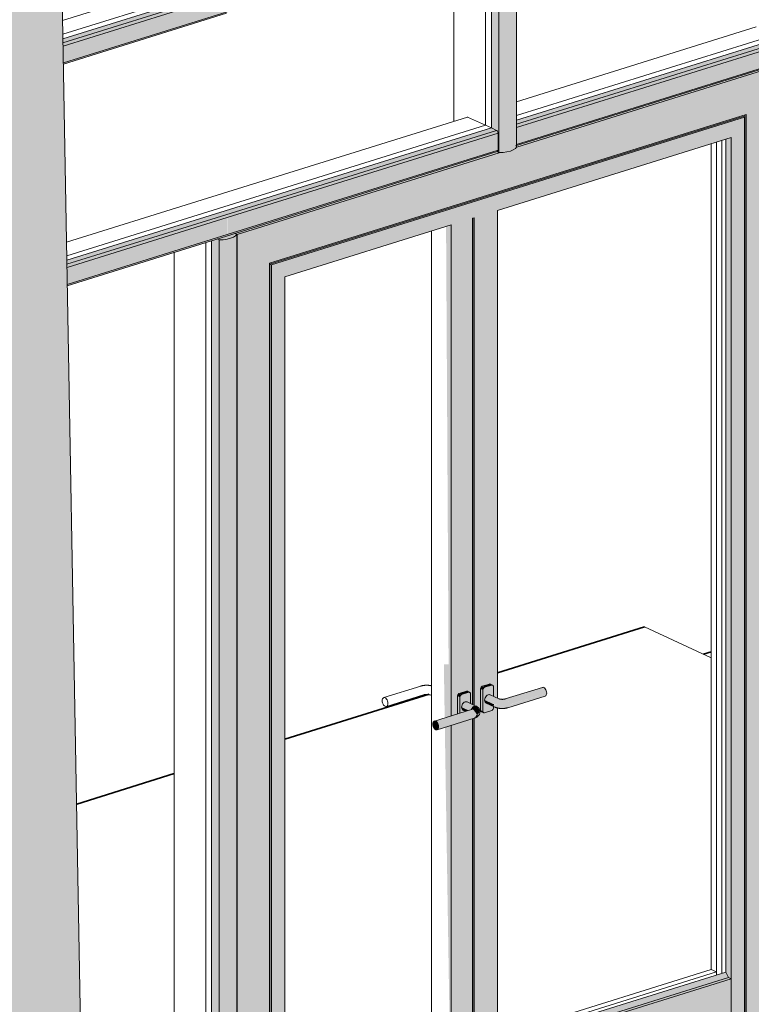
# Model space of a CAD drawing. Header units: millimetres. Extents: x -8357841 to -8326977, y -719205 to 18175.
# Tile 5 of 35: x -8339282 to -8337686, y -717907 to -715760. Entities that reach past the tile are written whole.
import ezdxf

# ---------------------------------------------------------------- set-up
doc = ezdxf.new("R2010")
doc.units = ezdxf.units.MM
for name, color, linetype, lineweight in [('Двери', 7, 'Continuous', 18), ('Импосты витража', 7, 'Continuous', 18), ('Обобщенные модели', 7, 'Continuous', 18), ('Панели витража', 7, 'Continuous', 18)]:
    doc.layers.add(name, color=color, linetype=linetype, lineweight=lineweight)

# ---------------------------------------------------------------- blocks, each defined once
blk = doc.blocks.new('Корп 1_Кассеты трапецевидные - Корп 1_Кассеты трапецевидные_Цвет 2-21114884-Корпус 2_ Фрагмент 1')
at = {"layer": 'Обобщенные модели', "true_color": 0x51565c}
blk.add_hatch(color=251, dxfattribs=at).paths.add_polyline_path([(-9257710.3, -718850.5), (-9256790.9, -718564), (-9256886.2, -713256.9), (-9257805.6, -713543.5), (-9257805.3, -713559.6), (-9257792.1, -713565.7), (-9257792.1, -714296.4), (-9257712.6, -718723.2)])
at = {"layer": 'Обобщенные модели'}
blk.add_line((-9256886.2, -713256.9), (-9256790.9, -718564), dxfattribs=at)
blk = doc.blocks.new('Панель_Стеклопакет_Агрисовгаз - Панель_Стеклопакет_Агрисовгаз-21032051-Корпус 2_ Фрагмент 1')
at = {"layer": 'Панели витража', "color": 250, "true_color": 0x212527}
for p, q in [((-9256528.8, -716246.2), (-9256528.8, -718285.7)), ((-9256528.8, -718285.7), (-9256794.4, -718368.5)), ((-9256528.8, -718285.7), (-9256516.1, -718291.5))]:
    blk.add_line(p, q, dxfattribs=at)
at = {"layer": 'Панели витража'}
for p, q in [((-9256516.1, -718291.5), (-9256516.1, -716242.2)), ((-9256794.3, -718378.2), (-9256516.1, -718291.5))]:
    blk.add_line(p, q, dxfattribs=at)
blk = doc.blocks.new('Панель_Стеклопакет_Агрисовгаз - Панель_Стеклопакет_Агрисовгаз-21032052-Корпус 2_ Фрагмент 1')
at = {"layer": 'Панели витража', "color": 250, "true_color": 0x212527}
for p, q in [((-9255918.6, -715570.2), (-9255918.6, -715990.5)), ((-9255918.6, -715990.5), (-9256832, -716275.2)), ((-9255918.6, -715990.5), (-9255905.9, -715996.3))]:
    blk.add_line(p, q, dxfattribs=at)
at = {"layer": 'Панели витража'}
for p, q in [((-9255905.9, -715996.3), (-9255905.9, -715566.3)), ((-9256831.9, -716284.9), (-9255905.9, -715996.3))]:
    blk.add_line(p, q, dxfattribs=at)
blk = doc.blocks.new('Панель_Стеклопакет_Агрисовгаз - Панель_Стеклопакет_Агрисовгаз-21032073-Корпус 2_ Фрагмент 1')
at = {"layer": 'Панели витража'}
for p, q in [((-9254824.1, -715659.2), (-9254824.1, -715229.1)), ((-9255850.8, -715979.2), (-9254824.1, -715659.2))]:
    blk.add_line(p, q, dxfattribs=at)
at = {"layer": 'Панели витража', "color": 250, "true_color": 0x212527}
for p, q in [((-9254836.8, -715233), (-9254836.8, -715653.3)), ((-9254836.8, -715653.3), (-9255850.8, -715969.3)), ((-9254836.8, -715653.3), (-9254824.1, -715659.2))]:
    blk.add_line(p, q, dxfattribs=at)
blk = doc.blocks.new('Панель_Стеклопакет_Агрисовгаз - Панель_Стеклопакет_Агрисовгаз-21032053-Корпус 2_ Фрагмент 1')
at = {"layer": 'Панели витража', "color": 250, "true_color": 0x212527}
for p, q in [((-9255918.6, -714079.6), (-9255918.6, -715504.7)), ((-9255918.6, -715504.7), (-9256840.7, -715792.1)), ((-9255918.6, -715504.7), (-9255905.9, -715510.6))]:
    blk.add_line(p, q, dxfattribs=at)
at = {"layer": 'Панели витража'}
for p, q in [((-9255905.9, -715510.6), (-9255905.9, -714076.1)), ((-9256840.5, -715801.9), (-9255905.9, -715510.6))]:
    blk.add_line(p, q, dxfattribs=at)
blk = doc.blocks.new('Прямоугольный импост - Ригель_90202-21032046-Корпус 2_ Фрагмент 1')
at = {"layer": 'Импосты витража', "true_color": 0x373f43}
for points in [[(-9256831.7, -716293.7), (-9256485.4, -716185.8), (-9256496.8, -716180.5), (-9256831.9, -716284.9)], [(-9256831.6, -716300.8), (-9256482.2, -716191.9), (-9256483.1, -716188.2), (-9256485.4, -716185.8), (-9256831.7, -716294.5), (-9256831.6, -716299.8)], [(-9256830.9, -716337.6), (-9256482.2, -716228.4), (-9256482.6, -716192), (-9256831.6, -716300.8), (-9256831, -716330.9)], [(-9256830.9, -716340.3), (-9256482.6, -716231), (-9256482.6, -716229), (-9256830.9, -716337.8), (-9256830.9, -716340.1)]]:
    blk.add_hatch(color=149, dxfattribs=at).paths.add_polyline_path(points)
at = {"layer": 'Импосты витража', "color": 250, "true_color": 0x212527}
blk.add_line((-9256548.7, -716156.6), (-9256832.6, -716245.1), dxfattribs=at)
at = {"layer": 'Импосты витража'}
for p, q in [((-9256831.7, -716293.7), (-9256485.4, -716185.8)), ((-9256831.6, -716300.8), (-9256482.2, -716191.9)), ((-9256830.9, -716337.6), (-9256482.2, -716228.9)), ((-9256830.9, -716340.3), (-9256483.9, -716232.2))]:
    blk.add_line(p, q, dxfattribs=at)
blk = doc.blocks.new('Прямоугольный импост - Ригель_90202-21032068-Корпус 2_ Фрагмент 1')
at = {"layer": 'Импосты витража', "true_color": 0x373f43}
for points in [[(-9255850.8, -715988), (-9255264.6, -715805.3), (-9255276.1, -715800), (-9255850.8, -715979.2), (-9255850.8, -715984.3)], [(-9255850.8, -715995.1), (-9255261.5, -715811.4), (-9255262.4, -715807.7), (-9255264.6, -715805.3), (-9255850.8, -715988.8), (-9255850.8, -715994.4)], [(-9255850.8, -716032.1), (-9255261.5, -715847.9), (-9255261.5, -715811.4), (-9255850.8, -715995.1), (-9255850.8, -716005)], [(-9255850.8, -716034.9), (-9255261.9, -715850.5), (-9255261.9, -715848.5), (-9255850.8, -716032.7), (-9255850.8, -716034.8)]]:
    blk.add_hatch(color=149, dxfattribs=at).paths.add_polyline_path(points)
at = {"layer": 'Импосты витража', "color": 250, "true_color": 0x212527}
blk.add_line((-9255328, -715776.1), (-9255850.8, -715939.1), dxfattribs=at)
at = {"layer": 'Импосты витража'}
for p, q in [((-9255850.8, -715988), (-9255264.6, -715805.3)), ((-9255850.8, -715995.1), (-9255261.5, -715811.4)), ((-9255853.5, -716035.7), (-9255263.2, -715851.7)), ((-9255850.8, -716032.1), (-9255261.5, -715848.4))]:
    blk.add_line(p, q, dxfattribs=at)
blk = doc.blocks.new('Прямоугольный импост - Ригель_90202-21032047-Корпус 2_ Фрагмент 1')
at = {"layer": 'Импосты витража', "true_color": 0x373f43}
for points in [[(-9256840.4, -715810.6), (-9256485.4, -715700), (-9256496.8, -715694.7), (-9256840.5, -715801.9)], [(-9256840.3, -715817.7), (-9256482.2, -715706.1), (-9256483.1, -715702.4), (-9256485.4, -715700), (-9256840.4, -715811.4), (-9256840.3, -715816.7)], [(-9256839.6, -715854.5), (-9256482.2, -715743.1), (-9256482.6, -715706.2), (-9256840.3, -715817.7), (-9256839.7, -715847.9)], [(-9256839.5, -715857.2), (-9256482.6, -715745.2), (-9256482.6, -715743.2), (-9256839.6, -715854.7), (-9256839.5, -715857.1)]]:
    blk.add_hatch(color=149, dxfattribs=at).paths.add_polyline_path(points)
at = {"layer": 'Импосты витража', "color": 250, "true_color": 0x212527}
blk.add_line((-9256548.7, -715670.8), (-9256841.3, -715762), dxfattribs=at)
at = {"layer": 'Импосты витража'}
for p, q in [((-9256840.4, -715810.6), (-9256485.4, -715700)), ((-9256840.3, -715817.7), (-9256482.2, -715706.1)), ((-9256839.6, -715854.5), (-9256482.2, -715743.1)), ((-9256839.5, -715857.3), (-9256483.9, -715746.4))]:
    blk.add_line(p, q, dxfattribs=at)
blk = doc.blocks.new('Прямоугольный импост - Стойка_90103-20978867-Корпус 2_ Фрагмент 1')
at = {"layer": 'Импосты витража', "true_color": 0x373f43}
for points in [[(-9255889.4, -715564.4), (-9255872, -715562.9), (-9255864.4, -715561.1), (-9255854.4, -715556.2), (-9255852.2, -715554.1), (-9255850.8, -715552.4), (-9255855.1, -715550.4), (-9255893.7, -715562.5)], [(-9255889.4, -716050.2), (-9255872, -716048.7), (-9255864.4, -716046.8), (-9255858.1, -716044.4), (-9255853.5, -716041.4), (-9255850.8, -716038.2), (-9255851.2, -715552.9), (-9255854.4, -715556.2), (-9255858.1, -715558.6), (-9255867.3, -715561.8), (-9255880, -715564), (-9255889.4, -715564.4), (-9255889.4, -716045.2)], [(-9255889.4, -716050.2), (-9255889.4, -715564.4), (-9255893.7, -715562.5), (-9255905.9, -715566.3), (-9255905.9, -715996.3), (-9255892.9, -716003), (-9255891.4, -716006.5), (-9255891.3, -716017.6), (-9255891.8, -716046.8), (-9255892.3, -716048.9), (-9255891.3, -716049.3)]]:
    blk.add_hatch(color=149, dxfattribs=at).paths.add_polyline_path(points)
at = {"layer": 'Импосты витража'}
for p, q in [((-9255850.8, -715552.4), (-9255855.4, -715550.3)), ((-9255850.8, -715552.4), (-9255850.8, -716038.2)), ((-9255894, -715562.3), (-9255889.4, -715564.4)), ((-9255889.4, -716050.2), (-9255889.4, -715564.4)), ((-9255889.4, -716050.2), (-9255893, -716048.6))]:
    blk.add_line(p, q, dxfattribs=at)
at = {"layer": 'Импосты витража', "color": 250, "true_color": 0x212527}
for p, q in [((-9255987.6, -715591.7), (-9255987.6, -715981.8)), ((-9255987.5, -715591.6), (-9255987.5, -715981.8))]:
    blk.add_line(p, q, dxfattribs=at)
at = {"layer": 'Импосты витража'}
for points in [[(-9255889.4, -715564.4, 0), (-9255880.5, -715564.1, 0), (-9255872, -715562.9, 0), (-9255864.4, -715561.1, 0), (-9255858.1, -715558.6, 0), (-9255853.5, -715555.7, 0), (-9255850.8, -715552.4, 0)], [(-9255850.8, -716038.2, 0), (-9255853.5, -716041.4, 0), (-9255858.1, -716044.4, 0), (-9255864.4, -716046.8, 0), (-9255872, -716048.7, 0), (-9255880.5, -716049.8, 0), (-9255889.4, -716050.2, 0)]]:
    blk.add_polyline3d(points, dxfattribs=at)
blk = doc.blocks.new('ДверьВитражная_Двупольная_Агрисовгаз - 2100х1400 AGS68_Откр_Внутрь-21032075-Корпус 2_ Фрагмент 1')
at = {"layer": 'Двери', "true_color": 0x373f43}
h = blk.add_hatch(color=149, dxfattribs=at)
h.paths.add_polyline_path([(-9256460.7, -716228.5), (-9255889.4, -716050.2), (-9255894.5, -716048.5), (-9256465.3, -716226.4)])
h.paths.add_polyline_path([(-9255851, -716038.5), (-9255278.6, -715860.1), (-9255283.2, -715858), (-9255850.8, -716035.5), (-9255850.8, -716038.2)])
for points in [[(-9256460.7, -718333.5), (-9256389.6, -718311.3), (-9256389.6, -716291.4), (-9255349.7, -715967.3), (-9255349.7, -717987.2), (-9255278.6, -717965.1), (-9255278.6, -715860.1), (-9255851, -716038.5), (-9255853.5, -716041.4), (-9255858.1, -716044.4), (-9255867.3, -716047.6), (-9255872, -716048.7), (-9255893.7, -716051.7), (-9256460.7, -716228.5), (-9256460.7, -718250.9)], [(-9256389.6, -718308.9), (-9256388.9, -718308.7), (-9256388.9, -716293.4), (-9255355.9, -715972.1), (-9255353.6, -715973.2), (-9255353.6, -715968.5), (-9256389.6, -716291.4), (-9256389.6, -718289.9)], [(-9256385.8, -716294.9), (-9255353.6, -715973.2), (-9255358, -715972.1), (-9256388.9, -716293.4)], [(-9255349.7, -717987.2), (-9255349.7, -715967.3), (-9255352.9, -715968.3), (-9255352.9, -717985.8), (-9255350.3, -717987)], [(-9255383, -717851.4), (-9255382.9, -717851.4), (-9255383, -716017.5), (-9255394.4, -716021), (-9255394.4, -717836.9), (-9255388.6, -717848.8), (-9255383, -717851.4)], [(-9256385.8, -718310.1), (-9256385.8, -716294.9), (-9256388.9, -716293.4), (-9256388.1, -718309)], [(-9255970.8, -717231.7), (-9255955.4, -717226.9), (-9255960.4, -717224.5), (-9255975.9, -717229.4), (-9255971.1, -717231.6)], [(-9255974.7, -717272.3), (-9255962.7, -717268.2), (-9255969.5, -717264.1), (-9255970.6, -717261.8), (-9255970.6, -717257), (-9255968.6, -717252.2), (-9255965.1, -717248.7), (-9255961.1, -717247.5), (-9255957.3, -717248.7), (-9255951.5, -717251.4), (-9255951.6, -717229.1), (-9255955.4, -717226.9), (-9255971.1, -717231.9), (-9255974.2, -717235.1), (-9255974.7, -717237.5), (-9255974.7, -717268)], [(-9255955.4, -717226.9), (-9255955.4, -717226.3), (-9255959.4, -717225)], [(-9255924.5, -717268.1), (-9255924.5, -717221.9), (-9255929.5, -717220), (-9255929.5, -717265.8), (-9255926.3, -717267.3)], [(-9255924.5, -717221.9), (-9255923.3, -717218.3), (-9255920.6, -717216), (-9255926.7, -717214.2), (-9255929, -717217.1), (-9255929.4, -717219.6), (-9255926.2, -717221.1)], [(-9255920.6, -717216), (-9255905.1, -717211.2), (-9255910.2, -717208.9), (-9255925.7, -717213.7), (-9255923.6, -717214.7)], [(-9255905.1, -717211.2), (-9255905.1, -717210.6), (-9255910.2, -717208.9)], [(-9255866.4, -717253.9), (-9255785.2, -717228.6), (-9255786.1, -717223.6), (-9255788.4, -717219.1), (-9255791.6, -717216.4), (-9255794.8, -717216.2), (-9255874.4, -717241.3), (-9255871.1, -717242.8), (-9255868.2, -717246.5), (-9255866.6, -717251.4)], [(-9255979.8, -717273.9), (-9255974.7, -717272.3), (-9255974.7, -717237.5), (-9255979.8, -717235.2), (-9255979.8, -717268.7)], [(-9255974.7, -717237.5), (-9255973.5, -717233.9), (-9255971.8, -717231.2), (-9255976.9, -717229.8), (-9255979.2, -717232.7), (-9255979.6, -717235.2)], [(-9255955.8, -717266.4), (-9255951, -717264.1), (-9255949.5, -717261), (-9255946, -717257.5), (-9255942, -717256.3), (-9255943.1, -717255.3), (-9255961.1, -717247.5), (-9255965.4, -717249), (-9255968.6, -717252.2), (-9255970.7, -717258), (-9255970.6, -717259.6), (-9255957.1, -717265.8)], [(-9255897.7, -717259.4), (-9255900.5, -717256.9), (-9255901.6, -717252.6), (-9255920.6, -717243.8), (-9255919.6, -717248.1), (-9255916.7, -717250.6), (-9255899.3, -717258.7)], [(-9255901.6, -717252.6), (-9255900.5, -717247.6), (-9255897.7, -717243.4), (-9255893.8, -717240.9), (-9255891.8, -717240.1), (-9255910.9, -717231.8), (-9255914.9, -717233.1), (-9255918.5, -717236.8), (-9255920.3, -717241.3), (-9255920.3, -717243.9), (-9255908, -717249.6)], [(-9255878.1, -717255.9), (-9255866.4, -717253.9), (-9255867.2, -717248.9), (-9255869.5, -717244.4), (-9255872.7, -717241.7), (-9255875.9, -717241.5), (-9255880.9, -717243.8), (-9255884.1, -717242.5), (-9255887.1, -717242.8), (-9255887.9, -717242.6), (-9255890, -717241), (-9255893.9, -717241), (-9255897.7, -717243.4), (-9255900.7, -717248.1), (-9255901.3, -717252.7), (-9255887.8, -717255.6), (-9255880.9, -717255.8)], [(-9255869.5, -717260.4), (-9255787.1, -717234.3), (-9255785.5, -717230.9), (-9255786.1, -717228.9), (-9255866.4, -717254.2), (-9255867.2, -717258.1), (-9255868.2, -717259.6)], [(-9256020.9, -717302.1), (-9255939.8, -717276.8), (-9255940.6, -717271.8), (-9255943.1, -717267.2), (-9255946.2, -717264.6), (-9255949.3, -717264.4), (-9256028.1, -717289.6), (-9256025.6, -717290.9), (-9256022.7, -717294.7), (-9256021.1, -717299.6)], [(-9255962.3, -717268.4), (-9255955.8, -717266.4), (-9255970.8, -717259.5), (-9255969.5, -717264.1), (-9255967, -717266.3), (-9255962.7, -717268.2)], [(-9255923.9, -717270.3), (-9255924.5, -717268.1), (-9255929.5, -717265.8), (-9255928.6, -717268.1), (-9255924.5, -717270.1)], [(-9255880.9, -717262), (-9255874.4, -717261), (-9255871.5, -717260.5), (-9255869.5, -717260.4), (-9255867.2, -717258.1), (-9255866.6, -717253.9), (-9255881.4, -717255.8), (-9255893.9, -717254.7), (-9255900.5, -717253.5), (-9255901.3, -717254.9), (-9255899.3, -717258.4), (-9255895.8, -717259.7), (-9255890.4, -717261.4), (-9255881.4, -717262)], [(-9256027.2, -717308.4), (-9256022.7, -717307.7), (-9256021.1, -717304.4), (-9256021.9, -717297), (-9256024.1, -717292.6), (-9256028.9, -717289.4), (-9256030.4, -717289.6), (-9256033.4, -717293.9), (-9256032.7, -717301.2), (-9256028.2, -717307.7)], [(-9256024.1, -717308.6), (-9255941.6, -717282.5), (-9255940, -717279.1), (-9255939.8, -717276.8), (-9256020.9, -717302.1), (-9256021.7, -717306.3), (-9256022.7, -717307.7)], [(-9255941.6, -717282.5), (-9255940, -717281.7), (-9255937.7, -717280.3), (-9255933.6, -717273.5), (-9255939, -717276.8), (-9255941.3, -717282)], [(-9255892.8, -718005.9), (-9255388.6, -717848.8), (-9255394.4, -717836.9), (-9255892.8, -717992.2), (-9255892.8, -717999.7)], [(-9255892.8, -718010.3), (-9255383, -717851.4), (-9255388.6, -717848.8), (-9255892.8, -718005.9), (-9255892.8, -718009.5)], [(-9255892.8, -718156.5), (-9255382.9, -717997.6), (-9255383, -717851.4), (-9255892.8, -718010.3), (-9255892.8, -718015.4)]]:
    blk.add_hatch(color=149, dxfattribs=at).paths.add_polyline_path(points)
h = blk.add_hatch(color=149, dxfattribs=at)
h.paths.add_polyline_path([(-9256385.8, -718310.1), (-9256356.4, -718301), (-9256356.4, -716320.9), (-9255993.3, -716207.7), (-9255993.3, -717278.1), (-9255979.8, -717273.9), (-9255979.2, -717232.7), (-9255976.9, -717229.8), (-9255970.8, -717227.8), (-9255959.1, -717224.5), (-9255954.4, -717227.5), (-9255951.6, -717229.1), (-9255951.5, -717237.5), (-9255951.5, -717251.4), (-9255946.9, -717253.5), (-9255946.9, -716193.3), (-9255943.1, -716192.1), (-9255942.9, -717255.3), (-9255936.3, -717259), (-9255931, -717267.9), (-9255933.6, -717275), (-9255935.9, -717278.3), (-9255936.4, -717278.5), (-9255939.5, -717281.6), (-9255942.6, -717283.1), (-9255943.1, -717283.5), (-9255943.1, -718172.2), (-9255892.8, -718156.5), (-9255893.6, -717260.7), (-9255899.3, -717258.7), (-9255901.3, -717258.6), (-9255901.8, -717263.4), (-9255905.1, -717266.7), (-9255921.9, -717271.6), (-9255929.4, -717267), (-9255929.5, -717258.5), (-9255928.7, -717216.5), (-9255926.7, -717214.2), (-9255924.5, -717213.3), (-9255908.9, -717208.9), (-9255901.8, -717212.5), (-9255901.3, -717214.7), (-9255900.5, -717236.1), (-9255892.8, -717239.6), (-9255892.3, -716176.2), (-9255382.9, -716017.5), (-9255382.9, -717997.6), (-9255353.6, -717988.4), (-9255353.6, -715973.2), (-9256385.8, -716294.9), (-9256385.8, -717925.4)])
h.paths.add_polyline_path([(-9255993.3, -718187.8), (-9255946.9, -718173.4), (-9255946.9, -717284.6), (-9255993.3, -717299.6), (-9255993.3, -718172.2)])
h.paths.add_polyline_path([(-9255939.9, -717278.3), (-9255938.9, -717276.5), (-9255939.2, -717275.4), (-9255939.8, -717275.9), (-9255939.8, -717276.8)])
h.paths.add_polyline_path([(-9255940, -717274.2), (-9255939.8, -717273.8), (-9255940, -717274.1)])
h.paths.add_polyline_path([(-9255939, -717274.1), (-9255939.1, -717273.7), (-9255939, -717274.1)])
h.paths.add_polyline_path([(-9255936.7, -717262.5), (-9255936.8, -717262.4), (-9255938.4, -717262.3)])
h.paths.add_polyline_path([(-9255901.3, -717254.9), (-9255900.5, -717252.9), (-9255901.3, -717253.3)])
h = blk.add_hatch(color=149, dxfattribs=at)
h.paths.add_polyline_path([(-9255943.1, -718172.2), (-9255943.6, -717283.5), (-9255946.2, -717284.4), (-9255946.2, -718170.7)])
h.paths.add_polyline_path([(-9255943.1, -717255.3), (-9255943.1, -716192.1), (-9255946.2, -716193.3), (-9255946, -717253.9), (-9255944, -717254.8)])
h = blk.add_hatch(color=149, dxfattribs=at)
h.paths.add_polyline_path([(-9255993.3, -718041.6), (-9255993.3, -717299), (-9256007.4, -717303.4), (-9255997.5, -717925.4), (-9256004.7, -717925.4), (-9256004.7, -718027.1), (-9255999, -718039), (-9255994.1, -718041.2)])
h.paths.add_polyline_path([(-9256004.6, -717281.6), (-9255993.3, -717278.1), (-9255993.3, -716207.7), (-9256004.7, -716211.2), (-9255999.2, -717165.8), (-9256009.5, -717165.8), (-9256008.7, -717220), (-9256008.7, -717220.6), (-9256007.7, -717281), (-9256004.1, -717281)])
h = blk.add_hatch(color=149, dxfattribs=at)
h.paths.add_polyline_path([(-9255921.6, -717271.7), (-9255918.5, -717270.9), (-9255905.1, -717266.7), (-9255901.8, -717263.4), (-9255901.3, -717257.7), (-9255918.5, -717249.5), (-9255920.3, -717246.1), (-9255920.3, -717241.3), (-9255918.3, -717236.6), (-9255914.9, -717233.1), (-9255910.9, -717231.8), (-9255907.1, -717233.1), (-9255901.3, -717235.7), (-9255901.8, -717212.5), (-9255905.1, -717211.2), (-9255921.6, -717216.5), (-9255923.9, -717220), (-9255924.5, -717221.9), (-9255923.9, -717270.3), (-9255921.9, -717271.6)])
h.paths.add_polyline_path([(-9255901.3, -717254.9), (-9255901.3, -717254.9), (-9255901.5, -717253)])
h = blk.add_hatch(color=149, dxfattribs=at)
h.paths.add_polyline_path([(-9255937.8, -717275.8), (-9255932, -717271.8), (-9255931.6, -717266.8), (-9255937.2, -717258.5), (-9255943.1, -717256.4), (-9255946.2, -717257.7), (-9255949.5, -717261.1), (-9255950.6, -717264.8), (-9255946.9, -717264.4), (-9255944.5, -717265.7), (-9255940.9, -717270.6), (-9255938.4, -717274.9)])
h.paths.add_polyline_path([(-9255938.8, -717276.3), (-9255938.1, -717275.4), (-9255939.2, -717275.4), (-9255938.9, -717275.9)])
at = {"layer": 'Двери'}
for p, q in [((-9255278.6, -715860.1), (-9255850.5, -716038.3)), ((-9256389.6, -716291.4), (-9255349.7, -715967.3)), ((-9256388.9, -716293.4), (-9255356.7, -715971.7)), ((-9255353.6, -715973.2), (-9256385.8, -716294.9)), ((-9255356.7, -715971.7), (-9255353.6, -715973.2)), ((-9255353.6, -717988.4), (-9255353.6, -715973.2)), ((-9255352.9, -715968.3), (-9255352.9, -717985.8)), ((-9255349.7, -715967.3), (-9255349.7, -717987.2)), ((-9255892.8, -716176.4), (-9255382.9, -716017.5)), ((-9255394.4, -716021), (-9255394.4, -717836.9)), ((-9255382.9, -716017.5), (-9255382.9, -717997.6)), ((-9255889.2, -716050.3), (-9256460.7, -716228.5)), ((-9255946.9, -716193.3), (-9255943.1, -716192.1)), ((-9255946.9, -716193.3), (-9255946.9, -717253.7)), ((-9255946.2, -716193), (-9255946.2, -717254)), ((-9255943.1, -716192.1), (-9255943.1, -717255.4)), ((-9255892.8, -717239.6), (-9255892.8, -716176.4)), ((-9256356.4, -716320.9), (-9255993.3, -716207.7)), ((-9255993.3, -716207.7), (-9255993.3, -717278.3)), ((-9256460.7, -716228.5), (-9256465.5, -716226.2)), ((-9256460.7, -716228.5), (-9256460.7, -718333.5)), ((-9256389.6, -718311.3), (-9256389.6, -716291.4)), ((-9256388.9, -716293.4), (-9256388.9, -718308.7)), ((-9256385.8, -716294.9), (-9256388.9, -716293.4)), ((-9256385.8, -716294.9), (-9256385.8, -718310.1)), ((-9256356.4, -718301), (-9256356.4, -716320.9)), ((-9255975.9, -717229.4), (-9255960.4, -717224.5)), ((-9255955.4, -717226.9), (-9255970.8, -717231.7)), ((-9255953.3, -717227), (-9255958.3, -717224.6)), ((-9255929.5, -717265.8), (-9255929.5, -717219.5)), ((-9255925.7, -717213.7), (-9255910.2, -717208.9)), ((-9255924.5, -717221.9), (-9255924.5, -717268.1)), ((-9255905.1, -717211.2), (-9255920.6, -717216)), ((-9255903.1, -717211.3), (-9255908.1, -717209)), ((-9255901.3, -717235.7), (-9255901.3, -717214.7)), ((-9255794.6, -717216.1), (-9255875.7, -717241.4)), ((-9255979.8, -717274.1), (-9255979.8, -717235.2)), ((-9255974.7, -717237.5), (-9255974.7, -717272.3)), ((-9255939.9, -717256.8), (-9255958.9, -717248)), ((-9255951.5, -717251.4), (-9255951.5, -717230.3)), ((-9255889.6, -717241.1), (-9255908.7, -717232.3)), ((-9255869.7, -717260.5), (-9255788.6, -717235.2)), ((-9255949.1, -717264.3), (-9256030.2, -717289.6)), ((-9255967.3, -717266.1), (-9255962.3, -717268.4)), ((-9255927.8, -717269.1), (-9255922.7, -717271.5)), ((-9255920.6, -717271.6), (-9255905.1, -717266.7)), ((-9255917.1, -717250.5), (-9255898, -717259.3)), ((-9255901.3, -717254.9), (-9255901.3, -717252.7)), ((-9255901.3, -717260.9), (-9255901.3, -717257.7)), ((-9255892.8, -718156.5), (-9255892.8, -717260.8)), ((-9256024.3, -717308.7), (-9255943.1, -717283.4)), ((-9255946.9, -717284.6), (-9255946.9, -718173.4)), ((-9255946.2, -717284.4), (-9255946.2, -718170.7)), ((-9255943.1, -717283.4), (-9255943.1, -718172.2)), ((-9255993.3, -717298.8), (-9255993.3, -718187.8)), ((-9255892.8, -717992.2), (-9255394.4, -717836.9)), ((-9255892.8, -718005.9), (-9255388.6, -717848.8)), ((-9255394.4, -717836.9), (-9255388.6, -717848.8)), ((-9255388.6, -717848.8), (-9255382.9, -717851.4)), ((-9255382.9, -717851.4), (-9255892.8, -718010.3)), ((-9255382.9, -717851.4), (-9255382.9, -717997.6))]:
    blk.add_line(p, q, dxfattribs=at)
at = {"layer": 'Двери', "color": 250, "true_color": 0x212527}
for p, q in [((-9255403.3, -716023.8), (-9255403.3, -717839.6)), ((-9255403.3, -717839.6), (-9255403.3, -716023.8)), ((-9255426.1, -717831.5), (-9255426.1, -716030.9)), ((-9255414.7, -717843.2), (-9255414.7, -716027.4)), ((-9256036.5, -716221.2), (-9256036.5, -718021.7)), ((-9256059.6, -717213.3), (-9256140.7, -717238.6)), ((-9256134.7, -717257.7), (-9256053.6, -717232.4)), ((-9256039.7, -717232.7), (-9256036.5, -717234.2)), ((-9255892.8, -717976.9), (-9255426.1, -717831.5)), ((-9255892.8, -717985.8), (-9255414.7, -717836.7)), ((-9255426.1, -717831.5), (-9255414.7, -717836.7)), ((-9255414.7, -717836.7), (-9255414.7, -717843.2))]:
    blk.add_line(p, q, dxfattribs=at)
for points in [[(-9256036.7, -717212.7, 0), (-9256037.4, -717212.6, 0), (-9256038.1, -717212.4, 0), (-9256038.9, -717212.3, 0), (-9256039.6, -717212.1, 0), (-9256040.3, -717212, 0), (-9256041, -717211.9, 0), (-9256041.8, -717211.9, 0), (-9256042.5, -717211.8, 0), (-9256043.3, -717211.7, 0), (-9256044, -717211.7, 0), (-9256044.8, -717211.6, 0), (-9256045.5, -717211.6, 0), (-9256046.3, -717211.6, 0), (-9256047, -717211.6, 0), (-9256047.8, -717211.6, 0), (-9256048.5, -717211.6, 0), (-9256049.3, -717211.6, 0), (-9256050, -717211.7, 0), (-9256050.8, -717211.7, 0), (-9256051.5, -717211.8, 0), (-9256052.2, -717211.8, 0), (-9256053, -717211.9, 0), (-9256053.7, -717212, 0), (-9256054.4, -717212.1, 0), (-9256055.2, -717212.3, 0), (-9256055.9, -717212.4, 0), (-9256056.6, -717212.5, 0), (-9256057.3, -717212.7, 0), (-9256058, -717212.9, 0), (-9256058.7, -717213.1, 0), (-9256059.4, -717213.3, 0), (-9256059.6, -717213.3, 0)], [(-9256131.4, -717251.1, 0), (-9256131.6, -717248.6, 0), (-9256132.2, -717246.1, 0), (-9256133.2, -717243.7, 0), (-9256134.5, -717241.6, 0), (-9256136.1, -717240, 0), (-9256137.7, -717238.9, 0), (-9256139.3, -717238.4, 0), (-9256140.9, -717238.7, 0), (-9256142.2, -717239.5, 0), (-9256143.2, -717241, 0), (-9256143.8, -717242.9, 0), (-9256144.1, -717245.2, 0)], [(-9256144.1, -717245.2, 0), (-9256143.8, -717247.7, 0), (-9256143.2, -717250.2, 0), (-9256142.2, -717252.6, 0), (-9256140.9, -717254.7, 0), (-9256139.3, -717256.3, 0), (-9256137.7, -717257.4, 0), (-9256136.1, -717257.8, 0), (-9256134.5, -717257.6, 0), (-9256133.2, -717256.8, 0), (-9256132.2, -717255.3, 0), (-9256131.6, -717253.4, 0), (-9256131.4, -717251.1, 0)], [(-9256039.7, -717232.7, 0), (-9256039.8, -717232.7, 0), (-9256039.9, -717232.6, 0), (-9256040.1, -717232.5, 0), (-9256040.3, -717232.5, 0), (-9256040.5, -717232.4, 0), (-9256040.8, -717232.3, 0), (-9256041.1, -717232.2, 0), (-9256041.4, -717232.2, 0), (-9256041.7, -717232.1, 0), (-9256042, -717232, 0), (-9256042.4, -717232, 0), (-9256042.8, -717231.9, 0), (-9256043.2, -717231.8, 0), (-9256043.6, -717231.8, 0), (-9256044, -717231.7, 0), (-9256044.4, -717231.7, 0), (-9256044.8, -717231.7, 0), (-9256045.2, -717231.6, 0), (-9256045.7, -717231.6, 0), (-9256046.1, -717231.6, 0), (-9256046.6, -717231.6, 0), (-9256047, -717231.6, 0), (-9256047.5, -717231.6, 0), (-9256047.9, -717231.6, 0), (-9256048.4, -717231.6, 0), (-9256048.8, -717231.6, 0), (-9256049.2, -717231.6, 0), (-9256049.7, -717231.7, 0), (-9256050.1, -717231.7, 0), (-9256050.5, -717231.8, 0), (-9256050.9, -717231.8, 0), (-9256051.3, -717231.9, 0), (-9256051.7, -717231.9, 0), (-9256052, -717232, 0), (-9256052.4, -717232.1, 0), (-9256052.7, -717232.2, 0), (-9256053, -717232.2, 0), (-9256053.3, -717232.3, 0), (-9256053.5, -717232.4, 0), (-9256053.6, -717232.4, 0)]]:
    blk.add_polyline3d(points, dxfattribs=at)
at = {"layer": 'Двери'}
for points in [[(-9255960.4, -717224.5, 0), (-9255959.4, -717224.4, 0), (-9255958.5, -717224.6, 0), (-9255957.7, -717225, 0)], [(-9255951.5, -717230.3, 0), (-9255951.6, -717229.1, 0), (-9255952, -717228.2, 0), (-9255952.6, -717227.4, 0), (-9255953.4, -717226.9, 0), (-9255954.4, -717226.7, 0), (-9255955.4, -717226.9, 0)], [(-9255929.5, -717219.5, 0), (-9255929.4, -717218.3, 0), (-9255929, -717217.1, 0), (-9255928.4, -717215.9, 0), (-9255927.6, -717214.9, 0), (-9255926.7, -717214.2, 0), (-9255925.7, -717213.7, 0)], [(-9255920.6, -717216, 0), (-9255921.6, -717216.5, 0), (-9255922.5, -717217.3, 0), (-9255923.3, -717218.3, 0), (-9255923.9, -717219.4, 0), (-9255924.3, -717220.6, 0), (-9255924.5, -717221.9, 0)], [(-9255910.2, -717208.9, 0), (-9255909.2, -717208.7, 0), (-9255908.3, -717208.9, 0), (-9255907.5, -717209.4, 0)], [(-9255901.3, -717214.7, 0), (-9255901.4, -717213.5, 0), (-9255901.8, -717212.5, 0), (-9255902.4, -717211.7, 0), (-9255903.2, -717211.2, 0), (-9255904.1, -717211.1, 0), (-9255905.1, -717211.2, 0)], [(-9255794.8, -717216.2, 0), (-9255793.2, -717216, 0), (-9255791.6, -717216.4, 0), (-9255789.9, -717217.5, 0), (-9255788.4, -717219.1, 0), (-9255787.1, -717221.2, 0), (-9255786.1, -717223.6, 0), (-9255785.5, -717226.1, 0), (-9255785.2, -717228.6, 0)], [(-9255979.8, -717235.2, 0), (-9255979.6, -717233.9, 0), (-9255979.2, -717232.7, 0), (-9255978.6, -717231.6, 0), (-9255977.8, -717230.6, 0), (-9255976.9, -717229.8, 0), (-9255975.9, -717229.4, 0)], [(-9255970.8, -717231.7, 0), (-9255971.8, -717232.2, 0), (-9255972.7, -717232.9, 0), (-9255973.5, -717233.9, 0), (-9255974.2, -717235.1, 0), (-9255974.5, -717236.3, 0), (-9255974.7, -717237.5, 0)], [(-9255970.8, -717259.5, 0), (-9255970.6, -717257, 0), (-9255969.8, -717254.5, 0), (-9255968.6, -717252.2, 0), (-9255967, -717250.2, 0), (-9255965.1, -717248.7, 0), (-9255963.1, -717247.8, 0), (-9255961.1, -717247.5, 0), (-9255959.2, -717247.8, 0)], [(-9255920.6, -717243.8, 0), (-9255920.3, -717241.3, 0), (-9255919.6, -717238.9, 0), (-9255918.3, -717236.6, 0), (-9255916.7, -717234.6, 0), (-9255914.9, -717233.1, 0), (-9255912.9, -717232.1, 0), (-9255910.9, -717231.8, 0), (-9255909, -717232.2, 0)], [(-9255916.7, -717250.6, 0), (-9255918.3, -717249.6, 0), (-9255919.6, -717248.1, 0), (-9255920.3, -717246.1, 0), (-9255920.6, -717243.8, 0)], [(-9255889.6, -717241.1, 0), (-9255889.5, -717241.2, 0), (-9255889.4, -717241.2, 0), (-9255889.2, -717241.3, 0), (-9255889, -717241.4, 0), (-9255888.8, -717241.4, 0), (-9255888.5, -717241.5, 0), (-9255888.2, -717241.6, 0), (-9255887.9, -717241.7, 0), (-9255887.6, -717241.7, 0), (-9255887.3, -717241.8, 0), (-9255886.9, -717241.9, 0), (-9255886.5, -717241.9, 0), (-9255886.1, -717242, 0), (-9255885.7, -717242, 0), (-9255885.3, -717242.1, 0), (-9255884.9, -717242.1, 0), (-9255884.5, -717242.2, 0), (-9255884, -717242.2, 0), (-9255883.6, -717242.2, 0), (-9255883.2, -717242.2, 0), (-9255882.7, -717242.3, 0), (-9255882.3, -717242.3, 0), (-9255881.8, -717242.3, 0), (-9255881.4, -717242.3, 0), (-9255880.9, -717242.2, 0), (-9255880.5, -717242.2, 0), (-9255880.1, -717242.2, 0), (-9255879.6, -717242.1, 0), (-9255879.2, -717242.1, 0), (-9255878.8, -717242.1, 0), (-9255878.4, -717242, 0), (-9255878, -717241.9, 0), (-9255877.6, -717241.9, 0), (-9255877.3, -717241.8, 0), (-9255876.9, -717241.7, 0), (-9255876.6, -717241.7, 0), (-9255876.3, -717241.6, 0), (-9255876, -717241.5, 0), (-9255875.8, -717241.4, 0), (-9255875.7, -717241.4, 0)], [(-9255785.2, -717228.6, 0), (-9255785.5, -717230.9, 0), (-9255786.1, -717232.8, 0), (-9255787.1, -717234.3, 0), (-9255788.4, -717235.2, 0)], [(-9255967, -717266.3, 0), (-9255968.6, -717265.3, 0), (-9255969.8, -717263.8, 0), (-9255970.6, -717261.8, 0), (-9255970.8, -717259.5, 0)], [(-9255948.1, -717263.9, 0), (-9255948.1, -717263.9, 0), (-9255948.2, -717264, 0), (-9255948.3, -717264, 0), (-9255948.4, -717264, 0), (-9255948.5, -717264.1, 0), (-9255948.7, -717264.2, 0), (-9255948.9, -717264.3, 0), (-9255949.1, -717264.3, 0)], [(-9255930.6, -717269.4, 0), (-9255930.7, -717270.7, 0), (-9255930.9, -717272, 0), (-9255931.2, -717273.2, 0), (-9255931.6, -717274.3, 0), (-9255932.1, -717275.3, 0), (-9255932.7, -717276.2, 0), (-9255933.2, -717277.1, 0), (-9255933.9, -717277.8, 0), (-9255934.5, -717278.5, 0), (-9255935.1, -717279.1, 0), (-9255935.8, -717279.7, 0), (-9255936.4, -717280.2, 0), (-9255937.1, -717280.6, 0), (-9255937.7, -717281, 0), (-9255938.4, -717281.4, 0), (-9255939.1, -717281.8, 0), (-9255939.7, -717282.1, 0), (-9255940.4, -717282.4, 0), (-9255941.1, -717282.7, 0), (-9255941.7, -717282.9, 0), (-9255942.4, -717283.2, 0), (-9255943.1, -717283.4, 0), (-9255943.1, -717283.4, 0)], [(-9255930.6, -717269.4, 0), (-9255930.7, -717268.2, 0), (-9255930.9, -717266.9, 0), (-9255931.2, -717265.7, 0), (-9255931.6, -717264.6, 0), (-9255932.1, -717263.6, 0), (-9255932.7, -717262.7, 0), (-9255933.2, -717261.8, 0), (-9255933.9, -717261.1, 0), (-9255934.5, -717260.4, 0), (-9255935.1, -717259.8, 0), (-9255935.8, -717259.2, 0), (-9255936.4, -717258.7, 0), (-9255937.1, -717258.3, 0), (-9255937.7, -717257.9, 0), (-9255938.4, -717257.5, 0), (-9255939.1, -717257.1, 0), (-9255939.7, -717256.8, 0), (-9255939.9, -717256.8, 0)], [(-9255926.7, -717269.4, 0), (-9255927.6, -717269.2, 0), (-9255928.4, -717268.7, 0), (-9255929, -717267.9, 0), (-9255929.4, -717267, 0), (-9255929.5, -717265.8, 0)], [(-9255924.5, -717268.1, 0), (-9255924.3, -717269.3, 0), (-9255923.9, -717270.3, 0), (-9255923.3, -717271.1, 0), (-9255922.5, -717271.5, 0), (-9255921.6, -717271.7, 0), (-9255920.6, -717271.6, 0)], [(-9255905.1, -717266.7, 0), (-9255904.1, -717266.3, 0), (-9255903.2, -717265.5, 0), (-9255902.4, -717264.5, 0), (-9255901.8, -717263.4, 0), (-9255901.4, -717262.2, 0), (-9255901.3, -717260.9, 0)], [(-9255898, -717259.3, 0), (-9255897.4, -717259.6, 0), (-9255896.7, -717259.8, 0), (-9255896, -717260.1, 0), (-9255895.3, -717260.3, 0), (-9255894.7, -717260.5, 0), (-9255894, -717260.7, 0), (-9255893.3, -717260.9, 0), (-9255892.6, -717261.1, 0), (-9255891.9, -717261.3, 0), (-9255891.2, -717261.4, 0), (-9255890.4, -717261.6, 0), (-9255889.7, -717261.7, 0), (-9255889, -717261.8, 0), (-9255888.3, -717261.9, 0), (-9255887.5, -717262, 0), (-9255886.8, -717262.1, 0), (-9255886, -717262.1, 0), (-9255885.3, -717262.2, 0), (-9255884.5, -717262.2, 0), (-9255883.8, -717262.2, 0), (-9255883, -717262.3, 0), (-9255882.3, -717262.3, 0), (-9255881.5, -717262.3, 0), (-9255880.8, -717262.2, 0), (-9255880, -717262.2, 0), (-9255879.3, -717262.2, 0), (-9255878.5, -717262.1, 0), (-9255877.8, -717262.1, 0), (-9255877.1, -717262, 0), (-9255876.3, -717261.9, 0), (-9255875.6, -717261.8, 0), (-9255874.9, -717261.7, 0), (-9255874.1, -717261.6, 0), (-9255873.4, -717261.4, 0), (-9255872.7, -717261.3, 0), (-9255872, -717261.1, 0), (-9255871.3, -717261, 0), (-9255870.6, -717260.8, 0), (-9255869.9, -717260.6, 0), (-9255869.7, -717260.5, 0)], [(-9256020.9, -717302.1, 0), (-9256021.1, -717299.6, 0), (-9256021.7, -717297, 0), (-9256022.7, -717294.7, 0), (-9256024.1, -717292.6, 0), (-9256025.6, -717290.9, 0), (-9256027.2, -717289.9, 0), (-9256028.9, -717289.4, 0), (-9256030.4, -717289.6, 0), (-9256031.7, -717290.5, 0), (-9256032.7, -717292, 0), (-9256033.4, -717293.9, 0), (-9256033.6, -717296.2, 0)], [(-9256033.6, -717296.2, 0), (-9256033.4, -717298.7, 0), (-9256032.7, -717301.2, 0), (-9256031.7, -717303.6, 0), (-9256030.4, -717305.7, 0), (-9256028.9, -717307.3, 0), (-9256027.2, -717308.4, 0), (-9256025.6, -717308.8, 0), (-9256024.1, -717308.6, 0), (-9256022.7, -717307.7, 0), (-9256021.7, -717306.3, 0), (-9256021.1, -717304.4, 0), (-9256020.9, -717302.1, 0)]]:
    blk.add_polyline3d(points, dxfattribs=at)
blk = doc.blocks.new('Прямоугольный импост - Ригель_90202-21032049-Корпус 2_ Фрагмент 1')
at = {"layer": 'Импосты витража', "true_color": 0x373f43}
for points in [[(-9256485.4, -716185.8), (-9255894.5, -716001.6), (-9255905.9, -715996.3), (-9256496.8, -716180.5)], [(-9256482.2, -716191.9), (-9255891.3, -716007.7), (-9255892.3, -716004), (-9255894.5, -716001.6), (-9256484.5, -716186.3), (-9256482.6, -716189.3), (-9256482.3, -716190.6)], [(-9256482.2, -716228.9), (-9255891.3, -716044.7), (-9255891.3, -716007.7), (-9256482.2, -716191.9), (-9256482.2, -716228.5)], [(-9256483.8, -716232.1), (-9255891.8, -716046.8), (-9255891.8, -716044.8), (-9256482.2, -716228.9), (-9256483.1, -716231.7)]]:
    blk.add_hatch(color=149, dxfattribs=at).paths.add_polyline_path(points)
at = {"layer": 'Импосты витража', "color": 250, "true_color": 0x212527}
for p, q in [((-9255957.8, -715972.5), (-9256548.7, -716156.6)), ((-9255957.7, -715972.5), (-9255905.9, -715996.3))]:
    blk.add_line(p, q, dxfattribs=at)
at = {"layer": 'Импосты витража'}
for p, q in [((-9256485.4, -716185.8), (-9255894.5, -716001.6)), ((-9255905.9, -715996.3), (-9255894.5, -716001.6)), ((-9256482.2, -716191.9), (-9255891.3, -716007.7)), ((-9255891.3, -716007.7), (-9255891.3, -716044.7)), ((-9256482.2, -716228.9), (-9255891.3, -716044.7)), ((-9256483.9, -716232.2), (-9255893, -716048))]:
    blk.add_line(p, q, dxfattribs=at)
at = {"layer": 'Импосты витража', "color": 250, "true_color": 0x212527}
blk.add_polyline3d([(-9255957.8, -715972.5, 0), (-9255957.7, -715972.4, 0), (-9255957.7, -715972.5, 0)], dxfattribs=at)
at = {"layer": 'Импосты витража'}
for points in [[(-9255894.5, -716001.6, 0), (-9255893.7, -716002.2, 0), (-9255892.9, -716003, 0), (-9255892.3, -716004, 0), (-9255891.8, -716005.2, 0), (-9255891.4, -716006.5, 0), (-9255891.3, -716007.7, 0)], [(-9255891.3, -716044.7, 0), (-9255891.4, -716045.9, 0), (-9255891.8, -716046.8, 0), (-9255892.3, -716047.6, 0), (-9255892.9, -716048, 0), (-9255893, -716048, 0)]]:
    blk.add_polyline3d(points, dxfattribs=at)
blk = doc.blocks.new('Прямоугольный импост - Стойка_90103-20978808-Корпус 2_ Фрагмент 1')
at = {"layer": 'Импосты витража', "true_color": 0x373f43}
for points in [[(-9256499.6, -718345.4), (-9256499.6, -716240.4), (-9256503.9, -716238.4), (-9256516.1, -716242.2), (-9256516.1, -718291.5), (-9256503.1, -718298.2), (-9256501.6, -718301.7), (-9256501.5, -718302.9), (-9256501.9, -718342), (-9256502.4, -718344.1), (-9256501.5, -718344.5)], [(-9256499.6, -716240.4), (-9256482.1, -716238.9), (-9256474.6, -716237), (-9256464.5, -716232.1), (-9256462.3, -716230), (-9256461, -716228.4), (-9256465.3, -716226.4), (-9256503.9, -716238.4), (-9256500.4, -716240)], [(-9256499.6, -718345.4), (-9256482.1, -718343.9), (-9256474.6, -718342), (-9256468.3, -718339.6), (-9256463.7, -718336.6), (-9256461, -718333.4), (-9256461.4, -716228.9), (-9256464.5, -716232.1), (-9256468.3, -716234.5), (-9256474.6, -716237), (-9256485.4, -716239.3), (-9256499.6, -716240.4), (-9256499.6, -718333.5)]]:
    blk.add_hatch(color=149, dxfattribs=at).paths.add_polyline_path(points)
at = {"layer": 'Импосты витража'}
for p, q in [((-9256504.2, -716238.3), (-9256499.6, -716240.4)), ((-9256499.6, -718345.4), (-9256499.6, -716240.4)), ((-9256461, -716228.4), (-9256465.5, -716226.2)), ((-9256461, -716228.4), (-9256461, -718333.4)), ((-9256499.6, -718345.4), (-9256503.1, -718343.8))]:
    blk.add_line(p, q, dxfattribs=at)
at = {"layer": 'Импосты витража', "color": 250, "true_color": 0x212527}
for p, q in [((-9256597.8, -716267.3), (-9256597.8, -718277)), ((-9256597.6, -716267.3), (-9256597.6, -718277))]:
    blk.add_line(p, q, dxfattribs=at)
at = {"layer": 'Импосты витража'}
for points in [[(-9256499.6, -716240.4, 0), (-9256490.6, -716240, 0), (-9256482.1, -716238.9, 0), (-9256474.6, -716237, 0), (-9256468.3, -716234.5, 0), (-9256463.7, -716231.6, 0), (-9256461, -716228.4, 0)], [(-9256461, -718333.4, 0), (-9256463.7, -718336.6, 0), (-9256468.3, -718339.6, 0), (-9256474.6, -718342, 0), (-9256482.1, -718343.9, 0), (-9256490.6, -718345, 0), (-9256499.6, -718345.4, 0)]]:
    blk.add_polyline3d(points, dxfattribs=at)

msp = doc.modelspace()

# ---------------------------------------------------------------- linework, layer by layer
at = {"layer": 'Обобщенные модели', "color": 250, "lineweight": 35, "true_color": 0x212527}
for p, q in [((-8338239.5, -717184.5), (-8337918.6, -717084.5)), ((-8337790, -717143.9), (-8337772.8, -717138.5)), ((-8338703.1, -717329), (-8338388.4, -717230.9)), ((-8339157, -717470.5), (-8338944.3, -717404.2))]:
    msp.add_line(p, q, dxfattribs=at)
at = {"layer": 'Обобщенные модели', "color": 250, "true_color": 0x212527}
msp.add_line((-8337772.8, -717151.8), (-8337918.6, -717084.5), dxfattribs=at)

# ---------------------------------------------------------------- block references
at = {"layer": 'Двери', "color": 250, "true_color": 0x212527}
msp.add_blockref('ДверьВитражная_Двупольная_Агрисовгаз - 2100х1400 AGS68_Откр_Внутрь-21032075-Корпус 2_ Фрагмент 1', (917653.3, 0), dxfattribs=at)
at = {"layer": 'Импосты витража'}
for name in ['Прямоугольный импост - Стойка_90103-20978867-Корпус 2_ Фрагмент 1', 'Прямоугольный импост - Ригель_90202-21032047-Корпус 2_ Фрагмент 1', 'Прямоугольный импост - Ригель_90202-21032068-Корпус 2_ Фрагмент 1', 'Прямоугольный импост - Ригель_90202-21032049-Корпус 2_ Фрагмент 1', 'Прямоугольный импост - Ригель_90202-21032046-Корпус 2_ Фрагмент 1', 'Прямоугольный импост - Стойка_90103-20978808-Корпус 2_ Фрагмент 1']:
    msp.add_blockref(name, (917653.3, 0), dxfattribs=at)
at = {"layer": 'Обобщенные модели'}
msp.add_blockref('Корп 1_Кассеты трапецевидные - Корп 1_Кассеты трапецевидные_Цвет 2-21114884-Корпус 2_ Фрагмент 1', (917653.3, 0), dxfattribs=at)
at = {"layer": 'Панели витража', "color": 250, "true_color": 0x212527}
for name in ['Панель_Стеклопакет_Агрисовгаз - Панель_Стеклопакет_Агрисовгаз-21032053-Корпус 2_ Фрагмент 1', 'Панель_Стеклопакет_Агрисовгаз - Панель_Стеклопакет_Агрисовгаз-21032073-Корпус 2_ Фрагмент 1', 'Панель_Стеклопакет_Агрисовгаз - Панель_Стеклопакет_Агрисовгаз-21032052-Корпус 2_ Фрагмент 1', 'Панель_Стеклопакет_Агрисовгаз - Панель_Стеклопакет_Агрисовгаз-21032051-Корпус 2_ Фрагмент 1']:
    msp.add_blockref(name, (917653.3, 0), dxfattribs=at)

doc.saveas('drawing.dxf')
